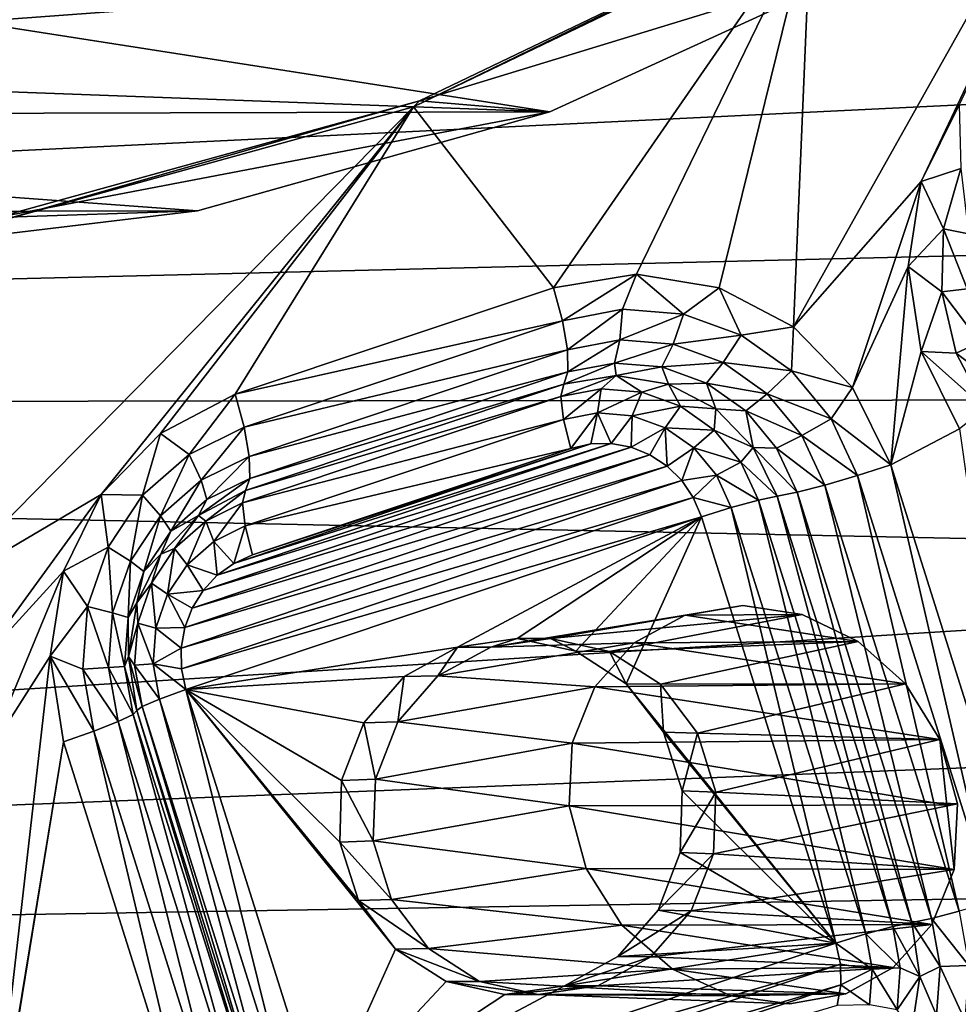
# Model space of a CAD drawing. Header units: metres. Extents: x -237 to 25, y -25 to 25.
# Tile 45 of 165: x -218.77 to -216.04, y -9.67 to -6.81. Entities that reach past the tile are written whole.
import ezdxf

# ---------------------------------------------------------------- set-up
doc = ezdxf.new("R2010")
doc.units = ezdxf.units.M
doc.layers.add('solid_10481232', color=7, linetype='CONTINUOUS')

msp = doc.modelspace()

# ---------------------------------------------------------------- linework, layer by layer
at = {"layer": 'solid_10481232'}
for points in [[(-216.522232, -7.702631, 82.788818), (-216.471725, -6.510306, 82.77623), (-215.430862, -5.758964, 82.516708)], [(-216.151489, -7.281801, 82.696381), (-216.522232, -7.702631, 82.788818), (-215.430862, -5.758964, 82.516708)], [(-216.04155, -7.058932, 82.668968), (-216.151489, -7.281801, 82.696381), (-215.430862, -5.758964, 82.516708)], [(-213.885437, -6.447666, 180.435745), (-235.036087, -6.092565, 96.269989), (-234.108414, -7.937354, 96.03875)], [(-213.650879, -6.943264, 180.377274), (-213.885437, -6.447666, 180.435745), (-234.108414, -7.937354, 96.03875)], [(-216.456955, -6.495142, 82.879486), (-216.471725, -6.510306, 82.77623), (-217.624039, -7.064398, 83.06353)], [(-217.606613, -7.047647, 83.16613), (-216.456955, -6.495142, 82.879486), (-217.624039, -7.064398, 83.06353)], [(-217.217865, -7.589348, 82.962257), (-217.624039, -7.064398, 83.06353), (-216.471725, -6.510306, 82.77623)], [(-216.256302, -6.633202, 84.717682), (-216.456955, -6.495142, 82.879486), (-217.606613, -7.047647, 83.16613)], [(-216.977127, -7.550228, 82.902237), (-217.217865, -7.589348, 82.962257), (-216.471725, -6.510306, 82.77623)], [(-216.737549, -7.58956, 82.842506), (-216.977127, -7.550228, 82.902237), (-216.471725, -6.510306, 82.77623)], [(-216.522232, -7.702631, 82.788818), (-216.737549, -7.58956, 82.842506), (-216.471725, -6.510306, 82.77623)], [(-219.652466, -6.700046, 85.576088), (-216.256302, -6.633202, 84.717682), (-217.228729, -7.079195, 85.046989)], [(-217.228729, -7.079195, 85.046989), (-216.256302, -6.633202, 84.717682), (-217.606613, -7.047647, 83.16613)], [(-219.652466, -6.700046, 85.576088), (-217.228729, -7.079195, 85.046989), (-222.531677, -6.883105, 86.328316)], [(-222.531677, -6.883105, 86.328316), (-217.228729, -7.079195, 85.046989), (-221.999222, -7.091802, 86.239182)], [(-213.398087, -7.431726, 180.314255), (-213.650879, -6.943264, 180.377274), (-234.108414, -7.937354, 96.03875)], [(-217.606613, -7.047647, 83.16613), (-217.624039, -7.064398, 83.06353), (-218.852829, -7.404025, 83.369904)], [(-218.831894, -7.38601, 83.471626), (-217.606613, -7.047647, 83.16613), (-218.852829, -7.404025, 83.369904)], [(-217.228729, -7.079195, 85.046989), (-217.606613, -7.047647, 83.16613), (-218.831894, -7.38601, 83.471626)], [(-221.999222, -7.091802, 86.239182), (-217.228729, -7.079195, 85.046989), (-218.249863, -7.36656, 85.369118)], [(-219.007904, -8.471656, 83.408569), (-218.852829, -7.404025, 83.369904), (-217.624039, -7.064398, 83.06353)], [(-218.529129, -8.189498, 83.289192), (-219.007904, -8.471656, 83.408569), (-217.624039, -7.064398, 83.06353)], [(-218.249863, -7.36656, 85.369118), (-217.228729, -7.079195, 85.046989), (-218.831894, -7.38601, 83.471626)], [(-218.357742, -8.01255, 83.246468), (-218.529129, -8.189498, 83.289192), (-217.624039, -7.064398, 83.06353)], [(-218.140671, -7.898365, 83.192345), (-218.357742, -8.01255, 83.246468), (-217.624039, -7.064398, 83.06353)], [(-217.217865, -7.589348, 82.962257), (-218.140671, -7.898365, 83.192345), (-217.624039, -7.064398, 83.06353)], [(-216.03714, -7.243991, 82.649933), (-216.151489, -7.281801, 82.696381), (-216.04155, -7.058932, 82.668968)], [(-221.983582, -7.374078, 86.301933), (-221.999222, -7.091802, 86.239182), (-218.249863, -7.36656, 85.369118)], [(-216.087448, -7.419024, 82.662476), (-216.151489, -7.281801, 82.696381), (-216.03714, -7.243991, 82.649933)], [(-216.087448, -7.419024, 82.662476), (-216.03714, -7.243991, 82.649933), (-216.014221, -7.432963, 82.5924)], [(-216.151489, -7.281801, 82.696381), (-216.35054, -7.879261, 82.74601), (-216.522232, -7.702631, 82.788818)], [(-216.151489, -7.281801, 82.696381), (-216.189285, -7.527795, 82.705811), (-216.35054, -7.879261, 82.74601)], [(-216.087448, -7.419024, 82.662476), (-216.189285, -7.527795, 82.705811), (-216.151489, -7.281801, 82.696381)], [(-221.983582, -7.374078, 86.301933), (-218.249863, -7.36656, 85.369118), (-219.305847, -7.493415, 85.665161)], [(-219.305847, -7.493415, 85.665161), (-218.249863, -7.36656, 85.369118), (-218.831894, -7.38601, 83.471626)], [(-216.092087, -7.601512, 82.663628), (-216.189285, -7.527795, 82.705811), (-216.087448, -7.419024, 82.662476)], [(-216.092087, -7.601512, 82.663628), (-216.087448, -7.419024, 82.662476), (-216.018265, -7.592198, 82.593407)], [(-216.087448, -7.419024, 82.662476), (-216.014221, -7.432963, 82.5924), (-216.018265, -7.592198, 82.593407)], [(-213.127533, -7.911773, 180.246826), (-213.398087, -7.431726, 180.314255), (-234.108414, -7.937354, 96.03875)], [(-216.189285, -7.527795, 82.705811), (-216.239746, -8.10298, 82.718391), (-216.35054, -7.879261, 82.74601)], [(-216.189285, -7.527795, 82.705811), (-216.15155, -7.774769, 82.696404), (-216.239746, -8.10298, 82.718391)], [(-216.092087, -7.601512, 82.663628), (-216.15155, -7.774769, 82.696404), (-216.189285, -7.527795, 82.705811)], [(-217.191879, -7.685132, 82.937836), (-217.217865, -7.589348, 82.962257), (-216.977127, -7.550228, 82.902237)], [(-217.191879, -7.685132, 82.937836), (-216.977127, -7.550228, 82.902237), (-217.017715, -7.651865, 82.894417)], [(-217.017715, -7.651865, 82.894417), (-216.977127, -7.550228, 82.902237), (-216.841125, -7.666187, 82.850388)], [(-216.841125, -7.666187, 82.850388), (-216.977127, -7.550228, 82.902237), (-216.737549, -7.58956, 82.842506)], [(-217.191879, -7.685132, 82.937836), (-218.140671, -7.898365, 83.192345), (-217.217865, -7.589348, 82.962257)], [(-216.841125, -7.666187, 82.850388), (-216.737549, -7.58956, 82.842506), (-216.674164, -7.727124, 82.808762)], [(-216.674164, -7.727124, 82.808762), (-216.737549, -7.58956, 82.842506), (-216.522232, -7.702631, 82.788818)], [(-216.092087, -7.601512, 82.663628), (-216.018265, -7.592198, 82.593407), (-215.982178, -7.747087, 82.584412)], [(-216.050735, -7.779019, 82.65332), (-216.15155, -7.774769, 82.696404), (-216.092087, -7.601512, 82.663628)], [(-216.050735, -7.779019, 82.65332), (-216.092087, -7.601512, 82.663628), (-215.982178, -7.747087, 82.584412)], [(-217.191879, -7.685132, 82.937836), (-217.017715, -7.651865, 82.894417), (-217.177322, -7.769874, 82.882393)], [(-217.017715, -7.651865, 82.894417), (-217.02536, -7.740846, 82.844505), (-217.177322, -7.769874, 82.882393)], [(-217.017715, -7.651865, 82.894417), (-216.841125, -7.666187, 82.850388), (-217.02536, -7.740846, 82.844505)], [(-216.841125, -7.666187, 82.850388), (-216.871277, -7.753343, 82.806091), (-217.02536, -7.740846, 82.844505)], [(-216.841125, -7.666187, 82.850388), (-216.674164, -7.727124, 82.808762), (-216.871277, -7.753343, 82.806091)], [(-218.114685, -7.994149, 83.167923), (-218.140671, -7.898365, 83.192345), (-217.191879, -7.685132, 82.937836)], [(-218.114685, -7.994149, 83.167923), (-217.191879, -7.685132, 82.937836), (-217.177322, -7.769874, 82.882393)], [(-216.674164, -7.727124, 82.808762), (-216.522232, -7.702631, 82.788818), (-216.528183, -7.830522, 82.772362)], [(-216.528183, -7.830522, 82.772362), (-216.522232, -7.702631, 82.788818), (-216.35054, -7.879261, 82.74601)], [(-216.674164, -7.727124, 82.808762), (-216.725571, -7.806515, 82.76976), (-216.871277, -7.753343, 82.806091)], [(-216.674164, -7.727124, 82.808762), (-216.528183, -7.830522, 82.772362), (-216.725571, -7.806515, 82.76976)], [(-217.177322, -7.769874, 82.882393), (-217.02536, -7.740846, 82.844505), (-217.175919, -7.833621, 82.802383)], [(-217.02536, -7.740846, 82.844505), (-217.040649, -7.807781, 82.768661), (-217.175919, -7.833621, 82.802383)], [(-217.02536, -7.740846, 82.844505), (-216.871277, -7.753343, 82.806091), (-217.040649, -7.807781, 82.768661)], [(-216.871277, -7.753343, 82.806091), (-216.903488, -7.818906, 82.734459), (-217.040649, -7.807781, 82.768661)], [(-216.871277, -7.753343, 82.806091), (-216.725571, -7.806515, 82.76976), (-216.903488, -7.818906, 82.734459)], [(-216.050735, -7.779019, 82.65332), (-215.982178, -7.747087, 82.584412), (-215.908432, -7.887074, 82.566025)], [(-218.100128, -8.078891, 83.11248), (-218.114685, -7.994149, 83.167923), (-217.177322, -7.769874, 82.882393)], [(-218.100128, -8.078891, 83.11248), (-217.177322, -7.769874, 82.882393), (-217.175919, -7.833621, 82.802383)], [(-216.15155, -7.774769, 82.696404), (-216.041061, -7.998645, 82.668854), (-216.239746, -8.10298, 82.718391)], [(-215.966217, -7.939447, 82.632248), (-216.041061, -7.998645, 82.668854), (-216.15155, -7.774769, 82.696404)], [(-215.966217, -7.939447, 82.632248), (-216.15155, -7.774769, 82.696404), (-216.050735, -7.779019, 82.65332)], [(-215.966217, -7.939447, 82.632248), (-216.050735, -7.779019, 82.65332), (-215.908432, -7.887074, 82.566025)], [(-217.040649, -7.807781, 82.768661), (-217.036057, -7.844132, 82.669586), (-217.18779, -7.8689, 82.707413)], [(-217.175919, -7.833621, 82.802383), (-217.040649, -7.807781, 82.768661), (-217.18779, -7.8689, 82.707413)], [(-217.040649, -7.807781, 82.768661), (-216.903488, -7.818906, 82.734459), (-217.036057, -7.844132, 82.669586)], [(-216.903488, -7.818906, 82.734459), (-216.884323, -7.8689, 82.631752), (-217.036057, -7.844132, 82.669586)], [(-216.725571, -7.806515, 82.76976), (-216.773804, -7.866237, 82.702126), (-216.903488, -7.818906, 82.734459)], [(-216.903488, -7.818906, 82.734459), (-216.773804, -7.866237, 82.702126), (-216.884323, -7.8689, 82.631752)], [(-216.725571, -7.806515, 82.76976), (-216.598206, -7.896738, 82.738007), (-216.773804, -7.866237, 82.702126)], [(-216.528183, -7.830522, 82.772362), (-216.598206, -7.896738, 82.738007), (-216.725571, -7.806515, 82.76976)], [(-218.098724, -8.142637, 83.032471), (-218.100128, -8.078891, 83.11248), (-217.175919, -7.833621, 82.802383)], [(-218.098724, -8.142637, 83.032471), (-217.175919, -7.833621, 82.802383), (-217.18779, -7.8689, 82.707413)], [(-217.196396, -7.904698, 82.624832), (-217.18779, -7.8689, 82.707413), (-217.036057, -7.844132, 82.669586)], [(-217.196396, -7.904698, 82.624832), (-217.036057, -7.844132, 82.669586), (-217.079727, -7.882414, 82.595749)], [(-217.079727, -7.882414, 82.595749), (-217.036057, -7.844132, 82.669586), (-216.961441, -7.892008, 82.566254)], [(-216.961441, -7.892008, 82.566254), (-217.036057, -7.844132, 82.669586), (-216.884323, -7.8689, 82.631752)], [(-216.528183, -7.830522, 82.772362), (-216.413147, -7.969334, 82.743683), (-216.598206, -7.896738, 82.738007)], [(-216.528183, -7.830522, 82.772362), (-216.35054, -7.879261, 82.74601), (-216.413147, -7.969334, 82.743683)], [(-218.110596, -8.177917, 82.9375), (-217.18779, -7.8689, 82.707413), (-217.196396, -7.904698, 82.624832)], [(-218.098724, -8.142637, 83.032471), (-217.18779, -7.8689, 82.707413), (-218.110596, -8.177917, 82.9375)], [(-216.961441, -7.892008, 82.566254), (-216.884323, -7.8689, 82.631752), (-216.849594, -7.932827, 82.538368)], [(-216.773804, -7.866237, 82.702126), (-216.747437, -7.940781, 82.597626), (-216.884323, -7.8689, 82.631752)], [(-216.849594, -7.932827, 82.538368), (-216.884323, -7.8689, 82.631752), (-216.747437, -7.940781, 82.597626)], [(-216.773804, -7.866237, 82.702126), (-216.660416, -7.946549, 82.673859), (-216.747437, -7.940781, 82.597626)], [(-216.598206, -7.896738, 82.738007), (-216.660416, -7.946549, 82.673859), (-216.773804, -7.866237, 82.702126)], [(-216.413147, -7.969334, 82.743683), (-216.35054, -7.879261, 82.74601), (-216.239746, -8.10298, 82.718391)], [(-218.274551, -8.072739, 83.207779), (-218.357742, -8.01255, 83.246468), (-218.140671, -7.898365, 83.192345)], [(-218.274551, -8.072739, 83.207779), (-218.140671, -7.898365, 83.192345), (-218.114685, -7.994149, 83.167923)], [(-218.119202, -8.213716, 82.854919), (-217.196396, -7.904698, 82.624832), (-217.189224, -7.971425, 82.56398)], [(-218.119202, -8.213716, 82.854919), (-218.110596, -8.177917, 82.9375), (-217.196396, -7.904698, 82.624832)], [(-217.196396, -7.904698, 82.624832), (-217.079727, -7.882414, 82.595749), (-217.189224, -7.971425, 82.56398)], [(-217.079727, -7.882414, 82.595749), (-217.090027, -7.952479, 82.539246), (-217.189224, -7.971425, 82.56398)], [(-217.079727, -7.882414, 82.595749), (-216.961441, -7.892008, 82.566254), (-217.090027, -7.952479, 82.539246)], [(-216.961441, -7.892008, 82.566254), (-216.989456, -7.960636, 82.514175), (-217.090027, -7.952479, 82.539246)], [(-216.961441, -7.892008, 82.566254), (-216.849594, -7.932827, 82.538368), (-216.989456, -7.960636, 82.514175)], [(-216.598206, -7.896738, 82.738007), (-216.497818, -8.017863, 82.712975), (-216.660416, -7.946549, 82.673859)], [(-216.413147, -7.969334, 82.743683), (-216.497818, -8.017863, 82.712975), (-216.598206, -7.896738, 82.738007)], [(-212.839188, -8.383082, 180.174942), (-213.127533, -7.911773, 180.246826), (-234.108414, -7.937354, 96.03875)], [(-212.839188, -8.383082, 180.174942), (-234.108414, -7.937354, 96.03875), (-232.940903, -9.642523, 95.747704)], [(-216.849594, -7.932827, 82.538368), (-216.894363, -7.995341, 82.490463), (-216.989456, -7.960636, 82.514175)], [(-216.849594, -7.932827, 82.538368), (-216.751816, -8.002089, 82.513992), (-216.894363, -7.995341, 82.490463)], [(-216.849594, -7.932827, 82.538368), (-216.747437, -7.940781, 82.597626), (-216.751816, -8.002089, 82.513992)], [(-217.189224, -7.971425, 82.56398), (-217.090027, -7.952479, 82.539246), (-217.16774, -8.055268, 82.537521)], [(-217.090027, -7.952479, 82.539246), (-217.10939, -8.042221, 82.522972), (-217.16774, -8.055268, 82.537521)], [(-217.090027, -7.952479, 82.539246), (-217.05101, -8.041089, 82.508415), (-217.10939, -8.042221, 82.522972)], [(-217.090027, -7.952479, 82.539246), (-216.989456, -7.960636, 82.514175), (-217.05101, -8.041089, 82.508415)], [(-216.989456, -7.960636, 82.514175), (-216.992798, -8.051833, 82.493904), (-217.05101, -8.041089, 82.508415)], [(-216.989456, -7.960636, 82.514175), (-216.894363, -7.995341, 82.490463), (-216.992798, -8.051833, 82.493904)], [(-216.751816, -8.002089, 82.513992), (-216.747437, -7.940781, 82.597626), (-216.638809, -8.052738, 82.570541)], [(-216.660416, -7.946549, 82.673859), (-216.638809, -8.052738, 82.570541), (-216.747437, -7.940781, 82.597626)], [(-216.660416, -7.946549, 82.673859), (-216.57106, -8.054369, 82.651581), (-216.638809, -8.052738, 82.570541)], [(-216.497818, -8.017863, 82.712975), (-216.57106, -8.054369, 82.651581), (-216.660416, -7.946549, 82.673859)], [(-218.274551, -8.072739, 83.207779), (-218.114685, -7.994149, 83.167923), (-218.239624, -8.147467, 83.147255)], [(-218.239624, -8.147467, 83.147255), (-218.114685, -7.994149, 83.167923), (-218.100128, -8.078891, 83.11248)], [(-218.11203, -8.280442, 82.79406), (-218.119202, -8.213716, 82.854919), (-217.189224, -7.971425, 82.56398)], [(-218.11203, -8.280442, 82.79406), (-217.189224, -7.971425, 82.56398), (-217.16774, -8.055268, 82.537521)], [(-216.894363, -7.995341, 82.490463), (-216.938202, -8.073943, 82.480286), (-216.992798, -8.051833, 82.493904)], [(-216.894363, -7.995341, 82.490463), (-216.888733, -8.106477, 82.467957), (-216.938202, -8.073943, 82.480286)], [(-216.894363, -7.995341, 82.490463), (-216.811234, -8.054228, 82.469734), (-216.888733, -8.106477, 82.467957)], [(-216.751816, -8.002089, 82.513992), (-216.811234, -8.054228, 82.469734), (-216.894363, -7.995341, 82.490463)], [(-216.413147, -7.969334, 82.743683), (-216.336899, -8.134102, 82.72467), (-216.497818, -8.017863, 82.712975)], [(-216.413147, -7.969334, 82.743683), (-216.239746, -8.10298, 82.718391), (-216.336899, -8.134102, 82.72467)], [(-218.409241, -8.191296, 83.241364), (-218.529129, -8.189498, 83.289192), (-218.357742, -8.01255, 83.246468)], [(-218.409241, -8.191296, 83.241364), (-218.357742, -8.01255, 83.246468), (-218.274551, -8.072739, 83.207779)], [(-216.751816, -8.002089, 82.513992), (-216.674759, -8.095073, 82.494774), (-216.811234, -8.054228, 82.469734)], [(-216.751816, -8.002089, 82.513992), (-216.638809, -8.052738, 82.570541), (-216.674759, -8.095073, 82.494774)], [(-216.497818, -8.017863, 82.712975), (-216.43129, -8.161636, 82.696388), (-216.57106, -8.054369, 82.651581)], [(-216.497818, -8.017863, 82.712975), (-216.336899, -8.134102, 82.72467), (-216.43129, -8.161636, 82.696388)], [(-216.041061, -7.998645, 82.668854), (-215.84996, -9.339353, 82.621201), (-216.239746, -8.10298, 82.718391)], [(-218.234039, -8.467493, 82.803375), (-216.992798, -8.051833, 82.493904), (-216.938202, -8.073943, 82.480286)], [(-218.234039, -8.467493, 82.803375), (-218.193085, -8.423537, 82.793167), (-216.992798, -8.051833, 82.493904)], [(-218.193085, -8.423537, 82.793167), (-217.05101, -8.041089, 82.508415), (-216.992798, -8.051833, 82.493904)], [(-218.193085, -8.423537, 82.793167), (-218.145203, -8.389085, 82.781227), (-217.05101, -8.041089, 82.508415)], [(-218.145203, -8.389085, 82.781227), (-217.10939, -8.042221, 82.522972), (-217.05101, -8.041089, 82.508415)], [(-218.145203, -8.389085, 82.781227), (-218.090546, -8.364285, 82.767601), (-217.10939, -8.042221, 82.522972)], [(-218.090546, -8.364285, 82.767601), (-217.16774, -8.055268, 82.537521), (-217.10939, -8.042221, 82.522972)], [(-218.409241, -8.191296, 83.241364), (-218.274551, -8.072739, 83.207779), (-218.357162, -8.250917, 83.176559)], [(-218.274551, -8.072739, 83.207779), (-218.239624, -8.147467, 83.147255), (-218.357162, -8.250917, 83.176559)], [(-218.26561, -8.518464, 82.811249), (-216.938202, -8.073943, 82.480286), (-216.888733, -8.106477, 82.467957)], [(-218.26561, -8.518464, 82.811249), (-218.234039, -8.467493, 82.803375), (-216.938202, -8.073943, 82.480286)], [(-218.239624, -8.147467, 83.147255), (-218.100128, -8.078891, 83.11248), (-218.222916, -8.203681, 83.063431)], [(-218.222916, -8.203681, 83.063431), (-218.100128, -8.078891, 83.11248), (-218.098724, -8.142637, 83.032471)], [(-218.11203, -8.280442, 82.79406), (-217.16774, -8.055268, 82.537521), (-218.090546, -8.364285, 82.767601)], [(-216.811234, -8.054228, 82.469734), (-216.846085, -8.148691, 82.457321), (-216.888733, -8.106477, 82.467957)], [(-216.811234, -8.054228, 82.469734), (-216.745712, -8.133285, 82.4534), (-216.846085, -8.148691, 82.457321)], [(-216.674759, -8.095073, 82.494774), (-216.745712, -8.133285, 82.4534), (-216.811234, -8.054228, 82.469734)], [(-216.674759, -8.095073, 82.494774), (-216.638809, -8.052738, 82.570541), (-216.569061, -8.193811, 82.553146)], [(-216.638809, -8.052738, 82.570541), (-216.511841, -8.182348, 82.63681), (-216.569061, -8.193811, 82.553146)], [(-216.57106, -8.054369, 82.651581), (-216.511841, -8.182348, 82.63681), (-216.638809, -8.052738, 82.570541)], [(-216.57106, -8.054369, 82.651581), (-216.43129, -8.161636, 82.696388), (-216.511841, -8.182348, 82.63681)], [(-218.287064, -8.574745, 82.816597), (-216.888733, -8.106477, 82.467957), (-216.846085, -8.148691, 82.457321)], [(-218.287064, -8.574745, 82.816597), (-218.26561, -8.518464, 82.811249), (-216.888733, -8.106477, 82.467957)], [(-216.674759, -8.095073, 82.494774), (-216.623672, -8.205443, 82.48204), (-216.745712, -8.133285, 82.4534)], [(-216.674759, -8.095073, 82.494774), (-216.569061, -8.193811, 82.553146), (-216.623672, -8.205443, 82.48204)], [(-216.336899, -8.134102, 82.72467), (-216.239746, -8.10298, 82.718391), (-215.947113, -9.370475, 82.62748)], [(-215.947113, -9.370475, 82.62748), (-216.239746, -8.10298, 82.718391), (-215.84996, -9.339353, 82.621201)], [(-216.745712, -8.133285, 82.4534), (-216.812653, -8.198034, 82.44899), (-216.846085, -8.148691, 82.457321)], [(-216.745712, -8.133285, 82.4534), (-216.702286, -8.227124, 82.442574), (-216.812653, -8.198034, 82.44899)], [(-216.745712, -8.133285, 82.4534), (-216.623672, -8.205443, 82.48204), (-216.702286, -8.227124, 82.442574)], [(-216.43129, -8.161636, 82.696388), (-216.336899, -8.134102, 82.72467), (-216.041489, -9.398009, 82.599205)], [(-216.336899, -8.134102, 82.72467), (-215.947113, -9.370475, 82.62748), (-216.041489, -9.398009, 82.599205)], [(-218.357162, -8.250917, 83.176559), (-218.239624, -8.147467, 83.147255), (-218.32753, -8.295768, 83.089516)], [(-218.239624, -8.147467, 83.147255), (-218.222916, -8.203681, 83.063431), (-218.32753, -8.295768, 83.089516)], [(-218.297485, -8.63473, 82.819199), (-216.846085, -8.148691, 82.457321), (-216.812653, -8.198034, 82.44899)], [(-218.297485, -8.63473, 82.819199), (-218.287064, -8.574745, 82.816597), (-216.846085, -8.148691, 82.457321)], [(-218.247482, -8.249798, 82.971626), (-218.098724, -8.142637, 83.032471), (-218.110596, -8.177917, 82.9375)], [(-218.222916, -8.203681, 83.063431), (-218.098724, -8.142637, 83.032471), (-218.247482, -8.249798, 82.971626)], [(-216.511841, -8.182348, 82.63681), (-216.43129, -8.161636, 82.696388), (-216.122055, -9.418722, 82.539627)], [(-216.43129, -8.161636, 82.696388), (-216.041489, -9.398009, 82.599205), (-216.122055, -9.418722, 82.539627)], [(-218.529129, -8.189498, 83.289192), (-218.897583, -8.694321, 83.381058), (-219.007904, -8.471656, 83.408569)], [(-218.529129, -8.189498, 83.289192), (-218.63884, -8.411411, 83.316551), (-218.897583, -8.694321, 83.381058)], [(-218.509567, -8.341741, 83.26638), (-218.63884, -8.411411, 83.316551), (-218.529129, -8.189498, 83.289192)], [(-218.509567, -8.341741, 83.26638), (-218.529129, -8.189498, 83.289192), (-218.409241, -8.191296, 83.241364)], [(-218.509567, -8.341741, 83.26638), (-218.409241, -8.191296, 83.241364), (-218.444702, -8.382193, 83.198387)], [(-218.409241, -8.191296, 83.241364), (-218.357162, -8.250917, 83.176559), (-218.444702, -8.382193, 83.198387)], [(-218.226288, -8.266359, 82.881615), (-218.247482, -8.249798, 82.971626), (-218.110596, -8.177917, 82.9375)], [(-218.226288, -8.266359, 82.881615), (-218.110596, -8.177917, 82.9375), (-218.119202, -8.213716, 82.854919)], [(-216.623672, -8.205443, 82.48204), (-216.569061, -8.193811, 82.553146), (-216.233887, -9.441816, 82.384857)], [(-216.511841, -8.182348, 82.63681), (-216.17926, -9.430185, 82.455963), (-216.569061, -8.193811, 82.553146)], [(-216.569061, -8.193811, 82.553146), (-216.17926, -9.430185, 82.455963), (-216.233887, -9.441816, 82.384857)], [(-216.511841, -8.182348, 82.63681), (-216.122055, -9.418722, 82.539627), (-216.17926, -9.430185, 82.455963)], [(-218.32753, -8.295768, 83.089516), (-218.222916, -8.203681, 83.063431), (-218.247482, -8.249798, 82.971626)], [(-218.296387, -8.694895, 82.818924), (-218.297485, -8.63473, 82.819199), (-216.812653, -8.198034, 82.44899)], [(-218.296387, -8.694895, 82.818924), (-216.812653, -8.198034, 82.44899), (-216.788589, -8.254366, 82.442986)], [(-218.226288, -8.266359, 82.881615), (-218.119202, -8.213716, 82.854919), (-218.203079, -8.325201, 82.816765)], [(-218.203079, -8.325201, 82.816765), (-218.119202, -8.213716, 82.854919), (-218.11203, -8.280442, 82.79406)], [(-216.702286, -8.227124, 82.442574), (-216.788589, -8.254366, 82.442986), (-216.812653, -8.198034, 82.44899)], [(-216.702286, -8.227124, 82.442574), (-216.623672, -8.205443, 82.48204), (-216.3125, -9.463497, 82.34539)], [(-216.623672, -8.205443, 82.48204), (-216.233887, -9.441816, 82.384857), (-216.3125, -9.463497, 82.34539)], [(-218.444702, -8.382193, 83.198387), (-218.357162, -8.250917, 83.176559), (-218.405457, -8.412622, 83.10894)], [(-218.357162, -8.250917, 83.176559), (-218.32753, -8.295768, 83.089516), (-218.405457, -8.412622, 83.10894)], [(-218.32753, -8.295768, 83.089516), (-218.247482, -8.249798, 82.971626), (-218.35611, -8.361754, 82.998711)], [(-218.316513, -8.345776, 82.904114), (-218.35611, -8.361754, 82.998711), (-218.247482, -8.249798, 82.971626)], [(-218.316513, -8.345776, 82.904114), (-218.247482, -8.249798, 82.971626), (-218.226288, -8.266359, 82.881615)], [(-216.702286, -8.227124, 82.442574), (-216.398804, -9.49074, 82.345802), (-216.788589, -8.254366, 82.442986)], [(-216.702286, -8.227124, 82.442574), (-216.3125, -9.463497, 82.34539), (-216.398804, -9.49074, 82.345802)], [(-218.316513, -8.345776, 82.904114), (-218.226288, -8.266359, 82.881615), (-218.279785, -8.392722, 82.835884)], [(-218.283737, -8.755037, 82.815765), (-218.296387, -8.694895, 82.818924), (-216.788589, -8.254366, 82.442986)], [(-217.496201, -8.631449, 82.619415), (-218.283737, -8.755037, 82.815765), (-216.788589, -8.254366, 82.442986)], [(-218.226288, -8.266359, 82.881615), (-218.203079, -8.325201, 82.816765), (-218.279785, -8.392722, 82.835884)], [(-218.203079, -8.325201, 82.816765), (-218.11203, -8.280442, 82.79406), (-218.145203, -8.389085, 82.781227)], [(-218.11203, -8.280442, 82.79406), (-218.090546, -8.364285, 82.767601), (-218.145203, -8.389085, 82.781227)], [(-217.323425, -8.60652, 82.576332), (-217.496201, -8.631449, 82.619415), (-216.788589, -8.254366, 82.442986)], [(-217.153549, -8.643796, 82.533981), (-217.323425, -8.60652, 82.576332), (-216.788589, -8.254366, 82.442986)], [(-217.006775, -8.738019, 82.497383), (-217.153549, -8.643796, 82.533981), (-216.788589, -8.254366, 82.442986)], [(-217.006775, -8.738019, 82.497383), (-216.788589, -8.254366, 82.442986), (-216.398804, -9.49074, 82.345802)], [(-218.405457, -8.412622, 83.10894), (-218.32753, -8.295768, 83.089516), (-218.35611, -8.361754, 82.998711)], [(-218.279785, -8.392722, 82.835884), (-218.203079, -8.325201, 82.816765), (-218.193085, -8.423537, 82.793167)], [(-218.203079, -8.325201, 82.816765), (-218.145203, -8.389085, 82.781227), (-218.193085, -8.423537, 82.793167)], [(-218.568695, -8.51382, 83.28112), (-218.63884, -8.411411, 83.316551), (-218.509567, -8.341741, 83.26638)], [(-218.568695, -8.51382, 83.28112), (-218.509567, -8.341741, 83.26638), (-218.496292, -8.532346, 83.21125)], [(-218.509567, -8.341741, 83.26638), (-218.444702, -8.382193, 83.198387), (-218.496292, -8.532346, 83.21125)], [(-218.405457, -8.412622, 83.10894), (-218.35611, -8.361754, 82.998711), (-218.425858, -8.502829, 83.016098)], [(-218.383713, -8.446551, 82.920868), (-218.425858, -8.502829, 83.016098), (-218.35611, -8.361754, 82.998711)], [(-218.383713, -8.446551, 82.920868), (-218.35611, -8.361754, 82.998711), (-218.316513, -8.345776, 82.904114)], [(-218.383713, -8.446551, 82.920868), (-218.316513, -8.345776, 82.904114), (-218.336929, -8.478404, 82.850136)], [(-218.316513, -8.345776, 82.904114), (-218.279785, -8.392722, 82.835884), (-218.336929, -8.478404, 82.850136)], [(-212.532776, -8.845528, 180.098557), (-212.839188, -8.383082, 180.174942), (-232.940903, -9.642523, 95.747704)], [(-218.496292, -8.532346, 83.21125), (-218.444702, -8.382193, 83.198387), (-218.45137, -8.546282, 83.120392)], [(-218.444702, -8.382193, 83.198387), (-218.405457, -8.412622, 83.10894), (-218.45137, -8.546282, 83.120392)], [(-218.336929, -8.478404, 82.850136), (-218.279785, -8.392722, 82.835884), (-218.234039, -8.467493, 82.803375)], [(-218.279785, -8.392722, 82.835884), (-218.193085, -8.423537, 82.793167), (-218.234039, -8.467493, 82.803375)], [(-218.63884, -8.411411, 83.316551), (-218.859283, -8.942375, 83.371513), (-218.897583, -8.694321, 83.381058)], [(-218.63884, -8.411411, 83.316551), (-218.677002, -8.658316, 83.326065), (-218.859283, -8.942375, 83.371513)], [(-218.568695, -8.51382, 83.28112), (-218.677002, -8.658316, 83.326065), (-218.63884, -8.411411, 83.316551)], [(-218.45137, -8.546282, 83.120392), (-218.405457, -8.412622, 83.10894), (-218.425858, -8.502829, 83.016098)], [(-218.423325, -8.56182, 82.93074), (-218.425858, -8.502829, 83.016098), (-218.383713, -8.446551, 82.920868)], [(-218.423325, -8.56182, 82.93074), (-218.383713, -8.446551, 82.920868), (-218.370605, -8.576407, 82.858528)], [(-218.383713, -8.446551, 82.920868), (-218.336929, -8.478404, 82.850136), (-218.370605, -8.576407, 82.858528)], [(-218.370605, -8.576407, 82.858528), (-218.336929, -8.478404, 82.850136), (-218.287064, -8.574745, 82.816597)], [(-218.336929, -8.478404, 82.850136), (-218.234039, -8.467493, 82.803375), (-218.26561, -8.518464, 82.811249)], [(-218.336929, -8.478404, 82.850136), (-218.26561, -8.518464, 82.811249), (-218.287064, -8.574745, 82.816597)], [(-218.45137, -8.546282, 83.120392), (-218.425858, -8.502829, 83.016098), (-218.44989, -8.65921, 83.022095)], [(-218.423325, -8.56182, 82.93074), (-218.44989, -8.65921, 83.022095), (-218.425858, -8.502829, 83.016098)], [(-218.582596, -8.695807, 83.284584), (-218.677002, -8.658316, 83.326065), (-218.568695, -8.51382, 83.28112)], [(-218.582596, -8.695807, 83.284584), (-218.568695, -8.51382, 83.28112), (-218.508423, -8.691145, 83.214272)], [(-218.568695, -8.51382, 83.28112), (-218.496292, -8.532346, 83.21125), (-218.508423, -8.691145, 83.214272)], [(-218.508423, -8.691145, 83.214272), (-218.496292, -8.532346, 83.21125), (-218.462173, -8.687636, 83.123085)], [(-218.496292, -8.532346, 83.21125), (-218.45137, -8.546282, 83.120392), (-218.462173, -8.687636, 83.123085)], [(-216.668503, -8.511511, 85.338387), (-216.836075, -8.539212, 85.390923), (-217.2267, -8.606483, 82.964661)], [(-216.497314, -8.537159, 85.305656), (-216.668503, -8.511511, 85.338387), (-217.2267, -8.606483, 82.964661)], [(-216.497314, -8.537159, 85.305656), (-217.2267, -8.606483, 82.964661), (-217.055984, -8.644001, 82.922661)], [(-216.334854, -8.615402, 85.296036), (-216.497314, -8.537159, 85.305656), (-217.055984, -8.644001, 82.922661)], [(-216.497314, -8.537159, 85.305656), (-216.836075, -8.539212, 85.390923), (-216.668503, -8.511511, 85.338387)], [(-216.334854, -8.615402, 85.296036), (-216.836075, -8.539212, 85.390923), (-216.497314, -8.537159, 85.305656)], [(-218.462173, -8.687636, 83.123085), (-218.45137, -8.546282, 83.120392), (-218.44989, -8.65921, 83.022095)], [(-218.432632, -8.683725, 82.933067), (-218.44989, -8.65921, 83.022095), (-218.423325, -8.56182, 82.93074)], [(-218.432632, -8.683725, 82.933067), (-218.423325, -8.56182, 82.93074), (-218.37851, -8.680054, 82.860504)], [(-218.423325, -8.56182, 82.93074), (-218.370605, -8.576407, 82.858528), (-218.37851, -8.680054, 82.860504)], [(-216.836075, -8.539212, 85.390923), (-217.399429, -8.631449, 83.00753), (-217.2267, -8.606483, 82.964661)], [(-216.98381, -8.619318, 85.459404), (-217.399429, -8.631449, 83.00753), (-216.836075, -8.539212, 85.390923)], [(-216.98381, -8.619318, 85.459404), (-216.836075, -8.539212, 85.390923), (-216.334854, -8.615402, 85.296036)], [(-218.37851, -8.680054, 82.860504), (-218.370605, -8.576407, 82.858528), (-218.297485, -8.63473, 82.819199)], [(-218.370605, -8.576407, 82.858528), (-218.287064, -8.574745, 82.816597), (-218.297485, -8.63473, 82.819199)], [(-217.552841, -8.715466, 83.045982), (-217.399429, -8.631449, 83.00753), (-216.98381, -8.619318, 85.459404)], [(-217.552841, -8.715466, 83.045982), (-216.98381, -8.619318, 85.459404), (-217.09816, -8.746819, 85.53997)], [(-217.399429, -8.631449, 83.00753), (-217.496201, -8.631449, 82.619415), (-217.323425, -8.60652, 82.576332)], [(-217.2267, -8.606483, 82.964661), (-217.399429, -8.631449, 83.00753), (-217.323425, -8.60652, 82.576332)], [(-217.2267, -8.606483, 82.964661), (-217.323425, -8.60652, 82.576332), (-217.153549, -8.643796, 82.533981)], [(-217.055984, -8.644001, 82.922661), (-217.2267, -8.606483, 82.964661), (-217.153549, -8.643796, 82.533981)], [(-217.09816, -8.746819, 85.53997), (-216.98381, -8.619318, 85.459404), (-216.197601, -8.738248, 85.311874)], [(-216.334854, -8.615402, 85.296036), (-217.055984, -8.644001, 82.922661), (-216.907974, -8.739501, 82.886559)], [(-216.98381, -8.619318, 85.459404), (-216.334854, -8.615402, 85.296036), (-216.197601, -8.738248, 85.311874)], [(-216.197601, -8.738248, 85.311874), (-216.334854, -8.615402, 85.296036), (-216.907974, -8.739501, 82.886559)], [(-218.37851, -8.680054, 82.860504), (-218.297485, -8.63473, 82.819199), (-218.296387, -8.694895, 82.818924)], [(-217.650879, -8.716524, 82.657982), (-218.283737, -8.755037, 82.815765), (-217.496201, -8.631449, 82.619415)], [(-217.552841, -8.715466, 83.045982), (-217.650879, -8.716524, 82.657982), (-217.496201, -8.631449, 82.619415)], [(-217.552841, -8.715466, 83.045982), (-217.496201, -8.631449, 82.619415), (-217.399429, -8.631449, 83.00753)], [(-217.055984, -8.644001, 82.922661), (-217.153549, -8.643796, 82.533981), (-217.006775, -8.738019, 82.497383)], [(-216.907974, -8.739501, 82.886559), (-217.055984, -8.644001, 82.922661), (-217.006775, -8.738019, 82.497383)], [(-218.677002, -8.658316, 83.326065), (-218.859283, -10.242374, 83.371513), (-218.859283, -8.942375, 83.371513)], [(-218.677002, -8.658316, 83.326065), (-218.639038, -8.906424, 83.316605), (-218.859283, -10.242374, 83.371513)], [(-218.550323, -8.875301, 83.276535), (-218.639038, -8.906424, 83.316605), (-218.677002, -8.658316, 83.326065)], [(-218.550323, -8.875301, 83.276535), (-218.677002, -8.658316, 83.326065), (-218.582596, -8.695807, 83.284584)], [(-218.462173, -8.687636, 83.123085), (-218.44989, -8.65921, 83.022095), (-218.425858, -8.815592, 83.016098)], [(-218.411011, -8.80396, 82.927673), (-218.425858, -8.815592, 83.016098), (-218.44989, -8.65921, 83.022095)], [(-218.411011, -8.80396, 82.927673), (-218.44989, -8.65921, 83.022095), (-218.432632, -8.683725, 82.933067)], [(-218.432632, -8.683725, 82.933067), (-218.37851, -8.680054, 82.860504), (-218.360123, -8.782279, 82.855919)], [(-218.37851, -8.680054, 82.860504), (-218.296387, -8.694895, 82.818924), (-218.283737, -8.755037, 82.815765)], [(-218.360123, -8.782279, 82.855919), (-218.37851, -8.680054, 82.860504), (-218.283737, -8.755037, 82.815765)], [(-218.582596, -8.695807, 83.284584), (-218.508423, -8.691145, 83.214272), (-218.480255, -8.847767, 83.207253)], [(-218.550323, -8.875301, 83.276535), (-218.582596, -8.695807, 83.284584), (-218.480255, -8.847767, 83.207253)], [(-218.508423, -8.691145, 83.214272), (-218.462173, -8.687636, 83.123085), (-218.437103, -8.827055, 83.116837)], [(-218.480255, -8.847767, 83.207253), (-218.508423, -8.691145, 83.214272), (-218.437103, -8.827055, 83.116837)], [(-218.437103, -8.827055, 83.116837), (-218.462173, -8.687636, 83.123085), (-218.425858, -8.815592, 83.016098)], [(-218.411011, -8.80396, 82.927673), (-218.432632, -8.683725, 82.933067), (-218.360123, -8.782279, 82.855919)], [(-217.650879, -8.716524, 82.657982), (-217.767792, -8.851402, 82.687126), (-218.283737, -8.755037, 82.815765)], [(-217.669128, -8.848418, 83.075531), (-217.767792, -8.851402, 82.687126), (-217.650879, -8.716524, 82.657982)], [(-217.669128, -8.848418, 83.075531), (-217.650879, -8.716524, 82.657982), (-217.552841, -8.715466, 83.045982)], [(-217.669128, -8.848418, 83.075531), (-217.552841, -8.715466, 83.045982), (-217.09816, -8.746819, 85.53997)], [(-216.899368, -8.878817, 82.470604), (-217.006775, -8.738019, 82.497383), (-216.398804, -9.49074, 82.345802)], [(-216.907974, -8.739501, 82.886559), (-217.006775, -8.738019, 82.497383), (-216.899368, -8.878817, 82.470604)], [(-217.970337, -10.018653, 82.758736), (-218.360123, -8.782279, 82.855919), (-218.283737, -8.755037, 82.815765)], [(-217.675766, -9.507758, 82.664185), (-217.893936, -9.99141, 82.718582), (-218.283737, -8.755037, 82.815765)], [(-217.970337, -10.018653, 82.758736), (-218.283737, -8.755037, 82.815765), (-217.893936, -9.99141, 82.718582)], [(-217.783173, -9.36696, 82.690964), (-217.675766, -9.507758, 82.664185), (-218.283737, -8.755037, 82.815765)], [(-217.837418, -9.197261, 82.704483), (-217.783173, -9.36696, 82.690964), (-218.283737, -8.755037, 82.815765)], [(-217.832199, -9.018192, 82.703186), (-217.837418, -9.197261, 82.704483), (-218.283737, -8.755037, 82.815765)], [(-217.767792, -8.851402, 82.687126), (-217.832199, -9.018192, 82.703186), (-218.283737, -8.755037, 82.815765)], [(-217.669128, -8.848418, 83.075531), (-217.09816, -8.746819, 85.53997), (-217.163635, -8.910022, 85.626007)], [(-217.163635, -8.910022, 85.626007), (-217.09816, -8.746819, 85.53997), (-216.09726, -8.89956, 85.355553)], [(-217.09816, -8.746819, 85.53997), (-216.197601, -8.738248, 85.311874), (-216.09726, -8.89956, 85.355553)], [(-216.197601, -8.738248, 85.311874), (-216.907974, -8.739501, 82.886559), (-216.800751, -8.881245, 82.860664)], [(-216.800751, -8.881245, 82.860664), (-216.907974, -8.739501, 82.886559), (-216.899368, -8.878817, 82.470604)], [(-216.197601, -8.738248, 85.311874), (-216.800751, -8.881245, 82.860664), (-216.09726, -8.89956, 85.355553)], [(-218.021225, -10.040334, 82.83049), (-218.411011, -8.80396, 82.927673), (-218.360123, -8.782279, 82.855919)], [(-217.970337, -10.018653, 82.758736), (-218.021225, -10.040334, 82.83049), (-218.360123, -8.782279, 82.855919)], [(-218.047318, -10.063428, 83.019646), (-218.437103, -8.827055, 83.116837), (-218.425858, -8.815592, 83.016098)], [(-218.036072, -10.051965, 82.918915), (-218.425858, -8.815592, 83.016098), (-218.411011, -8.80396, 82.927673)], [(-218.047318, -10.063428, 83.019646), (-218.425858, -8.815592, 83.016098), (-218.036072, -10.051965, 82.918915)], [(-218.021225, -10.040334, 82.83049), (-218.036072, -10.051965, 82.918915), (-218.411011, -8.80396, 82.927673)], [(-212.207901, -9.299016, 180.017563), (-212.532776, -8.845528, 180.098557), (-232.940903, -9.642523, 95.747704)], [(-218.160522, -10.111675, 83.179352), (-218.550323, -8.875301, 83.276535), (-218.480255, -8.847767, 83.207253)], [(-218.090469, -10.084141, 83.110069), (-218.480255, -8.847767, 83.207253), (-218.437103, -8.827055, 83.116837)], [(-218.090469, -10.084141, 83.110069), (-218.160522, -10.111675, 83.179352), (-218.480255, -8.847767, 83.207253)], [(-218.047318, -10.063428, 83.019646), (-218.090469, -10.084141, 83.110069), (-218.437103, -8.827055, 83.116837)], [(-217.734329, -9.014309, 83.092583), (-217.832199, -9.018192, 82.703186), (-217.767792, -8.851402, 82.687126)], [(-217.734329, -9.014309, 83.092583), (-217.767792, -8.851402, 82.687126), (-217.669128, -8.848418, 83.075531)], [(-217.734329, -9.014309, 83.092583), (-217.669128, -8.848418, 83.075531), (-217.163635, -8.910022, 85.626007)], [(-218.550323, -8.875301, 83.276535), (-218.249252, -10.142797, 83.219414), (-218.639038, -8.906424, 83.316605)], [(-218.160522, -10.111675, 83.179352), (-218.249252, -10.142797, 83.219414), (-218.550323, -8.875301, 83.276535)], [(-216.845123, -9.048516, 82.457085), (-216.899368, -8.878817, 82.470604), (-216.398804, -9.49074, 82.345802)], [(-216.800751, -8.881245, 82.860664), (-216.899368, -8.878817, 82.470604), (-216.845123, -9.048516, 82.457085)], [(-218.639038, -8.906424, 83.316605), (-218.897583, -10.490429, 83.381058), (-218.859283, -10.242374, 83.371513)], [(-218.639038, -8.906424, 83.316605), (-218.249252, -10.142797, 83.219414), (-218.897583, -10.490429, 83.381058)], [(-216.077316, -9.088755, 85.435539), (-217.163635, -8.910022, 85.626007), (-216.09726, -8.89956, 85.355553)], [(-216.747162, -9.05197, 82.847916), (-216.800751, -8.881245, 82.860664), (-216.845123, -9.048516, 82.457085)], [(-216.09726, -8.89956, 85.355553), (-216.800751, -8.881245, 82.860664), (-216.747162, -9.05197, 82.847916)], [(-216.046783, -9.085945, 85.426674), (-216.09726, -8.89956, 85.355553), (-216.747162, -9.05197, 82.847916)], [(-216.077316, -9.088755, 85.435539), (-216.09726, -8.89956, 85.355553), (-216.046783, -9.085945, 85.426674)], [(-217.734329, -9.014309, 83.092583), (-217.163635, -8.910022, 85.626007), (-217.172729, -9.092074, 85.71019)], [(-216.077316, -9.088755, 85.435539), (-217.172729, -9.092074, 85.71019), (-217.163635, -8.910022, 85.626007)], [(-217.740646, -9.193325, 83.094994), (-217.837418, -9.197261, 82.704483), (-217.832199, -9.018192, 82.703186)], [(-217.740646, -9.193325, 83.094994), (-217.832199, -9.018192, 82.703186), (-217.734329, -9.014309, 83.092583)], [(-217.740646, -9.193325, 83.094994), (-217.734329, -9.014309, 83.092583), (-217.172729, -9.092074, 85.71019)], [(-216.850342, -9.227584, 82.458382), (-216.845123, -9.048516, 82.457085), (-216.398804, -9.49074, 82.345802)], [(-216.747162, -9.05197, 82.847916), (-216.845123, -9.048516, 82.457085), (-216.850342, -9.227584, 82.458382)], [(-216.75354, -9.231224, 82.849564), (-216.747162, -9.05197, 82.847916), (-216.850342, -9.227584, 82.458382)], [(-216.046783, -9.085945, 85.426674), (-216.747162, -9.05197, 82.847916), (-216.75354, -9.231224, 82.849564)], [(-217.740646, -9.193325, 83.094994), (-217.172729, -9.092074, 85.71019), (-217.123154, -9.273984, 85.784172)], [(-216.077316, -9.088755, 85.435539), (-216.056442, -9.276212, 85.519295), (-217.172729, -9.092074, 85.71019)], [(-217.123154, -9.273984, 85.784172), (-217.172729, -9.092074, 85.71019), (-216.056442, -9.276212, 85.519295)], [(-216.056442, -9.276212, 85.519295), (-216.046783, -9.085945, 85.426674), (-216.75354, -9.231224, 82.849564)], [(-216.077316, -9.088755, 85.435539), (-216.046783, -9.085945, 85.426674), (-216.056442, -9.276212, 85.519295)], [(-217.687195, -9.364094, 83.082291), (-217.837418, -9.197261, 82.704483), (-217.740646, -9.193325, 83.094994)], [(-217.687195, -9.364094, 83.082291), (-217.740646, -9.193325, 83.094994), (-217.123154, -9.273984, 85.784172)], [(-217.687195, -9.364094, 83.082291), (-217.783173, -9.36696, 82.690964), (-217.837418, -9.197261, 82.704483)], [(-216.914734, -9.394374, 82.474442), (-216.850342, -9.227584, 82.458382), (-216.398804, -9.49074, 82.345802)], [(-216.75354, -9.231224, 82.849564), (-216.850342, -9.227584, 82.458382), (-216.914734, -9.394374, 82.474442)], [(-216.818848, -9.396836, 82.865051), (-216.75354, -9.231224, 82.849564), (-216.914734, -9.394374, 82.474442)], [(-216.056442, -9.276212, 85.519295), (-216.75354, -9.231224, 82.849564), (-216.818848, -9.396836, 82.865051)], [(-215.127182, -9.227851, 82.440994), (-214.986603, -9.776967, 82.405945), (-216.131256, -10.233227, 82.691338)], [(-215.127182, -9.227851, 82.440994), (-216.131256, -10.233227, 82.691338), (-215.959869, -10.056279, 82.648613)], [(-217.687195, -9.364094, 83.082291), (-217.123154, -9.273984, 85.784172), (-217.019485, -9.437819, 85.840042)], [(-217.123154, -9.273984, 85.784172), (-216.056442, -9.276212, 85.519295), (-216.120712, -9.436106, 85.615074)], [(-217.019485, -9.437819, 85.840042), (-217.123154, -9.273984, 85.784172), (-216.120712, -9.436106, 85.615074)], [(-216.120712, -9.436106, 85.615074), (-216.056442, -9.276212, 85.519295), (-216.818848, -9.396836, 82.865051)], [(-211.865311, -9.741935, 179.932159), (-212.207901, -9.299016, 180.017563), (-232.940903, -9.642523, 95.747704)], [(-217.580383, -9.505862, 83.055717), (-217.783173, -9.36696, 82.690964), (-217.687195, -9.364094, 83.082291)], [(-217.580383, -9.505862, 83.055717), (-217.687195, -9.364094, 83.082291), (-217.019485, -9.437819, 85.840042)], [(-217.580383, -9.505862, 83.055717), (-217.675766, -9.507758, 82.664185), (-217.783173, -9.36696, 82.690964)], [(-217.031647, -9.529252, 82.503586), (-216.914734, -9.394374, 82.474442), (-216.398804, -9.49074, 82.345802)], [(-216.818848, -9.396836, 82.865051), (-216.914734, -9.394374, 82.474442), (-217.031647, -9.529252, 82.503586)], [(-216.935638, -9.530087, 82.892715), (-216.818848, -9.396836, 82.865051), (-217.031647, -9.529252, 82.503586)], [(-216.120712, -9.436106, 85.615074), (-216.818848, -9.396836, 82.865051), (-216.935638, -9.530087, 82.892715)], [(-216.122055, -9.418722, 82.539627), (-216.09697, -9.55814, 82.533379), (-216.17926, -9.430185, 82.455963)], [(-216.041489, -9.398009, 82.599205), (-216.013336, -9.554632, 82.592178), (-216.122055, -9.418722, 82.539627)], [(-216.013336, -9.554632, 82.592178), (-216.09697, -9.55814, 82.533379), (-216.122055, -9.418722, 82.539627)], [(-217.580383, -9.505862, 83.055717), (-217.019485, -9.437819, 85.840042), (-216.872955, -9.565489, 85.869843)], [(-217.019485, -9.437819, 85.840042), (-216.120712, -9.436106, 85.615074), (-216.232666, -9.561098, 85.707878)], [(-216.872955, -9.565489, 85.869843), (-217.019485, -9.437819, 85.840042), (-216.232666, -9.561098, 85.707878)], [(-216.232666, -9.561098, 85.707878), (-216.120712, -9.436106, 85.615074), (-216.935638, -9.530087, 82.892715)], [(-216.233887, -9.441816, 82.384857), (-216.212265, -9.562051, 82.379463), (-216.3125, -9.463497, 82.34539)], [(-216.233887, -9.441816, 82.384857), (-216.17926, -9.430185, 82.455963), (-216.155228, -9.586567, 82.449974)], [(-216.233887, -9.441816, 82.384857), (-216.155228, -9.586567, 82.449974), (-216.212265, -9.562051, 82.379463)], [(-216.09697, -9.55814, 82.533379), (-216.155228, -9.586567, 82.449974), (-216.17926, -9.430185, 82.455963)], [(-216.398804, -9.49074, 82.345802), (-216.3125, -9.463497, 82.34539), (-216.294113, -9.565723, 82.340805)], [(-216.212265, -9.562051, 82.379463), (-216.294113, -9.565723, 82.340805), (-216.3125, -9.463497, 82.34539)], [(-217.893936, -9.99141, 82.718582), (-216.398804, -9.49074, 82.345802), (-216.386154, -9.550881, 82.342644)], [(-217.18634, -9.614327, 82.542152), (-216.398804, -9.49074, 82.345802), (-217.893936, -9.99141, 82.718582)], [(-217.675766, -9.507758, 82.664185), (-217.528992, -9.60198, 82.627586), (-217.893936, -9.99141, 82.718582)], [(-217.432953, -9.601506, 83.018173), (-217.675766, -9.507758, 82.664185), (-217.580383, -9.505862, 83.055717)], [(-217.432953, -9.601506, 83.018173), (-217.528992, -9.60198, 82.627586), (-217.675766, -9.507758, 82.664185)], [(-217.432953, -9.601506, 83.018173), (-217.580383, -9.505862, 83.055717), (-216.872955, -9.565489, 85.869843)], [(-217.18634, -9.614327, 82.542152), (-217.031647, -9.529252, 82.503586), (-216.398804, -9.49074, 82.345802)], [(-216.386154, -9.550881, 82.342644), (-216.398804, -9.49074, 82.345802), (-216.294113, -9.565723, 82.340805)], [(-216.935638, -9.530087, 82.892715), (-217.031647, -9.529252, 82.503586), (-217.18634, -9.614327, 82.542152)], [(-216.935638, -9.530087, 82.892715), (-217.18634, -9.614327, 82.542152), (-217.089569, -9.614327, 82.930275)], [(-216.232666, -9.561098, 85.707878), (-216.935638, -9.530087, 82.892715), (-217.089569, -9.614327, 82.930275)], [(-217.869873, -10.047742, 82.712578), (-217.893936, -9.99141, 82.718582), (-216.386154, -9.550881, 82.342644)], [(-217.869873, -10.047742, 82.712578), (-216.386154, -9.550881, 82.342644), (-216.385056, -9.611046, 82.342369)], [(-217.432953, -9.601506, 83.018173), (-216.872955, -9.565489, 85.869843), (-216.703705, -9.642939, 85.869041)], [(-216.370682, -9.637177, 85.782898), (-216.232666, -9.561098, 85.707878), (-217.089569, -9.614327, 82.930275)], [(-216.872955, -9.565489, 85.869843), (-216.232666, -9.561098, 85.707878), (-216.370682, -9.637177, 85.782898)], [(-216.703705, -9.642939, 85.869041), (-216.872955, -9.565489, 85.869843), (-216.370682, -9.637177, 85.782898)], [(-216.385056, -9.611046, 82.342369), (-216.386154, -9.550881, 82.342644), (-216.294113, -9.565723, 82.340805)], [(-216.385056, -9.611046, 82.342369), (-216.294113, -9.565723, 82.340805), (-216.302032, -9.66937, 82.342781)], [(-216.221573, -9.683957, 82.381783), (-216.302032, -9.66937, 82.342781), (-216.294113, -9.565723, 82.340805)], [(-216.212265, -9.562051, 82.379463), (-216.221573, -9.683957, 82.381783), (-216.294113, -9.565723, 82.340805)], [(-216.212265, -9.562051, 82.379463), (-216.155228, -9.586567, 82.449974), (-216.221573, -9.683957, 82.381783)], [(-216.09697, -9.55814, 82.533379), (-216.107773, -9.699495, 82.536064), (-216.155228, -9.586567, 82.449974)], [(-216.025452, -9.713431, 82.5952), (-216.107773, -9.699495, 82.536064), (-216.09697, -9.55814, 82.533379)], [(-216.013336, -9.554632, 82.592178), (-216.025452, -9.713431, 82.5952), (-216.09697, -9.55814, 82.533379)], [(-216.221573, -9.683957, 82.381783), (-216.155228, -9.586567, 82.449974), (-216.17926, -9.742949, 82.455963)], [(-216.107773, -9.699495, 82.536064), (-216.17926, -9.742949, 82.455963), (-216.155228, -9.586567, 82.449974)], [(-217.528992, -9.60198, 82.627586), (-217.359116, -9.639256, 82.585236), (-217.893936, -9.99141, 82.718582)], [(-217.359116, -9.639256, 82.585236), (-217.18634, -9.614327, 82.542152), (-217.893936, -9.99141, 82.718582)], [(-217.836456, -10.097086, 82.704247), (-217.869873, -10.047742, 82.712578), (-216.385056, -9.611046, 82.342369)], [(-217.836456, -10.097086, 82.704247), (-216.385056, -9.611046, 82.342369), (-216.395477, -9.671031, 82.344971)], [(-217.261932, -9.639299, 82.974075), (-217.528992, -9.60198, 82.627586), (-217.432953, -9.601506, 83.018173)], [(-217.261932, -9.639299, 82.974075), (-217.359116, -9.639256, 82.585236), (-217.528992, -9.60198, 82.627586)], [(-217.261932, -9.639299, 82.974075), (-217.432953, -9.601506, 83.018173), (-216.703705, -9.642939, 85.869041)], [(-217.089569, -9.614327, 82.930275), (-217.18634, -9.614327, 82.542152), (-217.359116, -9.639256, 82.585236)], [(-217.261932, -9.639299, 82.974075), (-217.089569, -9.614327, 82.930275), (-217.359116, -9.639256, 82.585236)], [(-217.261932, -9.639299, 82.974075), (-216.370682, -9.637177, 85.782898), (-217.089569, -9.614327, 82.930275)], [(-216.395477, -9.671031, 82.344971), (-216.385056, -9.611046, 82.342369), (-216.302032, -9.66937, 82.342781)], [(-211.865311, -9.741935, 179.932159), (-232.940903, -9.642523, 95.747704), (-231.54892, -11.177193, 95.400681)], [(-217.261932, -9.639299, 82.974075), (-216.53299, -9.665938, 85.838943), (-216.370682, -9.637177, 85.782898)], [(-217.261932, -9.639299, 82.974075), (-216.703705, -9.642939, 85.869041), (-216.53299, -9.665938, 85.838943)], [(-216.53299, -9.665938, 85.838943), (-216.703705, -9.642939, 85.869041), (-216.370682, -9.637177, 85.782898)]]:
    msp.add_3dface(points, dxfattribs=at)

doc.saveas('drawing.dxf')
